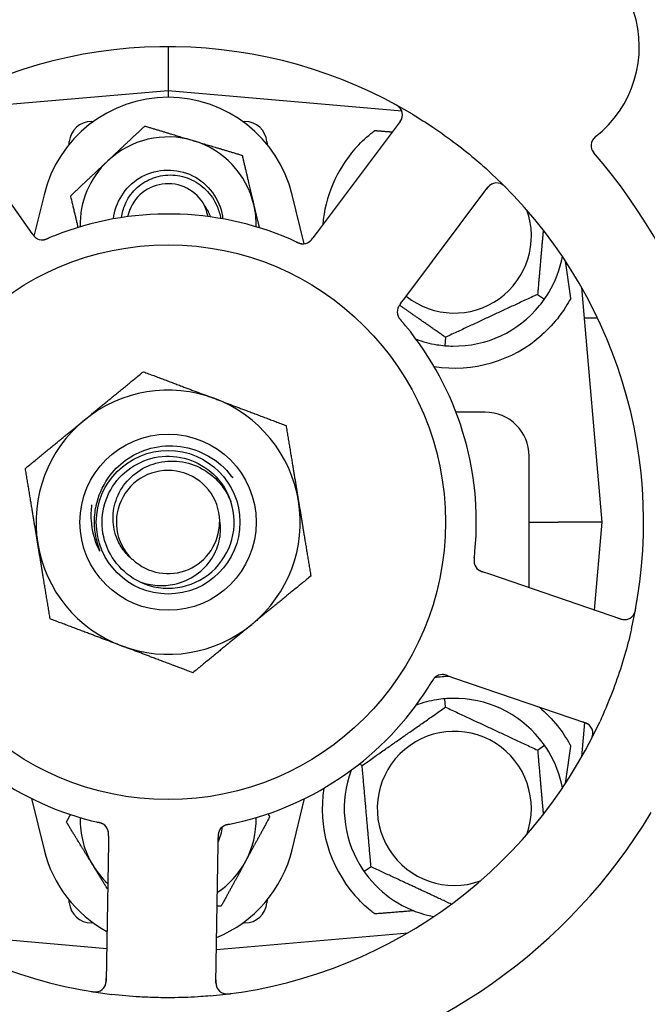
# Model space of a CAD drawing. Header units: inches. Extents: x 24 to 1128, y -69 to 748.
# Tile 9 of 256: x 110.56 to 112.35, y 204.85 to 207.64. Entities that reach past the tile are written whole.
import ezdxf

# ---------------------------------------------------------------- set-up
doc = ezdxf.new("R2010")
doc.units = ezdxf.units.IN
doc.header["$LTSCALE"] = 32
doc.header["$MEASUREMENT"] = 0
doc.layers.add('Dimension (ANSI)', color=7, linetype='Continuous', lineweight=25)
doc.layers.add('Visible (ANSI)', color=7, linetype='Continuous', lineweight=30)
doc.styles.add('Note Text (ANSI)', font='tahoma.ttf')
doc.dimstyles.new('SB Fraction-16 (ANSI)', dxfattribs={"dimscale": 32, "dimtxt": 0.125, "dimasz": 0.098425, "dimexe": 0.125, "dimexo": 0.0625, "dimgap": 0.031496, "dimtad": 0, "dimtih": 1, "dimtoh": 1, "dimdec": 4, "dimrnd": 1e-08, "dimzin": 0, "dimdsep": 46, "dimlunit": 5, "dimtxsty": 'Note Text (ANSI)', "dimcen": 0.09, "dimdle": 0.393701, "dimclrd": 256, "dimclre": 256, "dimclrt": 256, "dimadec": 0, "dimazin": 3, "dimtfac": 0.96, "dimtofl": 0, "dimtmove": 0, "dimatfit": 3, "dimfxl": 1, "dimfrac": 2, "dimtolj": 1, "dimtzin": 12, "dimlwd": -1, "dimlwe": -1, "dimarcsym": 0})

# ---------------------------------------------------------------- blocks, each defined once
blk = doc.blocks.new('*D15')
at = {"layer": 'Defpoints', "color": 0, "transparency": 16777216}
for p in [(152.2904, 475.4837), (60.9568, 155.772), (120.1654, 155.772)]:
    blk.add_point(p, dxfattribs=at)
at = {"layer": 'Dimension (ANSI)', "transparency": 16777216}
for p, q in [((150.2904, 475.4837), (56.9568, 475.4837)), ((60.9568, 472.3341), (60.9568, 338.1609)), ((60.9568, 158.9216), (60.9568, 331.0948)), ((118.1654, 155.772), (56.9568, 155.772))]:
    blk.add_line(p, q, dxfattribs=at)
for points in [[(60.4319, 472.3341), (61.4817, 472.3341), (60.9568, 475.4837)], [(60.4319, 158.9216), (61.4817, 158.9216), (60.9568, 155.772)]]:
    blk.add_solid(points, dxfattribs=at)
at = {"layer": 'Dimension (ANSI)', "transparency": 16777216, "insert": (48.754, 337.153), "char_height": 4, "attachment_point": 1, "style": 'Note Text (ANSI)'}
blk.add_mtext('\\A1;319 11/16', dxfattribs=at)

msp = doc.modelspace()

# ---------------------------------------------------------------- linework, layer by layer
at = {"layer": 'Visible (ANSI)'}
for p, q in [((110.98611, 207.56558), (110.98611, 207.44058)), ((110.98611, 207.44058), (110.35722, 207.38556)), ((110.98611, 207.44058), (110.98611, 207.42183)), ((111.64931, 207.38255), (110.98611, 207.44058)), ((110.58853, 207.05145), (110.36241, 207.3729)), ((110.7679, 207.35308), (110.7737, 207.35308)), ((111.19852, 207.35308), (111.20432, 207.35308)), ((111.64487, 207.3533), (111.40904, 207.03892)), ((110.70495, 207.28814), (110.70564, 207.29602)), ((111.26658, 207.29602), (111.26727, 207.28814)), ((111.65822, 206.85199), (111.89405, 207.16638)), ((110.63394, 207.14525), (110.60535, 207.02806)), ((111.37223, 207.00609), (111.33828, 207.14525)), ((110.59997, 207.0352), (110.58853, 207.05145)), ((111.40904, 207.03892), (111.3971, 207.023)), ((112.21861, 206.21558), (112.16033, 206.88168)), ((111.64629, 206.8361), (111.65822, 206.85199)), ((112.03508, 206.8625), (112.05459, 206.84883)), ((112.16781, 206.79617), (112.20488, 206.79617)), ((111.77345, 206.7405), (111.77137, 206.71677)), ((111.88611, 206.52808), (111.8034, 206.52808)), ((112.01111, 206.02973), (112.01111, 206.40308)), ((112.01111, 206.21558), (112.0937, 206.21558)), ((112.21861, 206.21558), (112.0937, 206.21558)), ((112.1968, 205.96625), (112.21861, 206.21558)), ((111.89984, 206.06778), (111.88102, 206.07421)), ((112.27172, 205.94063), (111.89984, 206.06778)), ((111.78027, 205.77945), (111.79907, 205.77303)), ((111.79907, 205.77303), (112.17095, 205.64588)), ((111.77345, 205.69065), (111.77137, 205.71439)), ((112.16033, 205.54947), (112.16882, 205.64653)), ((112.03508, 205.56865), (112.05459, 205.58232)), ((111.53698, 205.52508), (111.52855, 205.52901)), ((110.59851, 205.43111), (110.63394, 205.2859)), ((111.33828, 205.2859), (111.37371, 205.43111)), ((110.81674, 205.32552), (110.81644, 205.30565)), ((111.1279, 205.30089), (111.12821, 205.32078)), ((110.81644, 205.30565), (110.81043, 204.91268)), ((111.1219, 204.90792), (111.1279, 205.30089)), ((111.56214, 205.2375), (111.54262, 205.22383)), ((110.70564, 205.13513), (110.70495, 205.14302)), ((111.26727, 205.14302), (111.26658, 205.13513)), ((110.7737, 205.07808), (110.7679, 205.07808)), ((111.20432, 205.07808), (111.19852, 205.07808)), ((110.30465, 205.0502), (110.81186, 205.00582)), ((111.12334, 205.00258), (111.66757, 205.0502))]:
    msp.add_line(p, q, dxfattribs=at)
for radius in [0.7875, 0.25014, 0.20385]:
    msp.add_circle((110.98611, 206.21558), radius, dxfattribs=at)
for centre, radius, start, end in [((111.99874, 207.56548), 0.325, 308.006, 158.24329), ((110.98611, 206.21558), 1.35, 59.06409, 119.1852), ((110.98611, 207.05933), 0.3625, 13.71173, 166.28827), ((111.61987, 207.37206), 0.03125, 323.12465, 61.27672), ((110.7679, 207.29058), 0.0625, 90, 175), ((111.20432, 207.29058), 0.0625, 5, 90), ((110.98611, 207.05933), 0.25, 73.27138, 133.27138), ((110.98611, 207.05933), 0.25, 13.27138, 73.27138), ((112.2181, 207.28477), 0.03125, 128.006, 220.95354), ((111.79861, 207.02808), 0.375, 138.77041, 175.08898), ((110.98611, 207.05933), 0.25, 133.27138, 181.19375), ((110.98611, 206.21558), 1.6, 353.25836, 40.99093), ((110.98611, 206.21558), 1.35, 347.06409, 47.1852), ((110.98611, 207.05933), 0.11727, 27.74755, 168.35099), ((111.91905, 207.14763), 0.03125, 44.97257, 143.12465), ((110.98611, 207.05933), 0.25, 358.80625, 13.27138), ((111.79861, 207.02808), 0.21875, 231.38477, 19.65889), ((110.98611, 206.21558), 0.875, 66.63234, 111.61695), ((110.62886, 207.04844), 0.03125, 233.11888, 274.57804), ((111.36864, 207.03714), 0.03125, 263.91027, 305.9096), ((111.79861, 207.02808), 0.3125, 329.15807, 349.28378), ((111.66781, 206.81271), 0.03125, 161.11888, 202.57804), ((111.79861, 207.02808), 0.3125, 269.15807, 320.84193), ((110.98611, 206.21558), 0.875, 354.63234, 39.61695), ((111.79861, 207.02808), 0.3125, 249.72028, 260.84193), ((111.79861, 207.02808), 0.375, 261.21293, 311.51889), ((110.98611, 206.21558), 0.375, 69.34128, 129.34128), ((110.98611, 206.21558), 0.375, 9.34128, 69.34128), ((111.88611, 206.40308), 0.125, 0, 90), ((110.98611, 206.21558), 0.375, 129.34128, 189.34128), ((110.98611, 206.21558), 0.14696, 1.25861, 225.29572), ((110.98611, 206.21558), 0.1875, 244.71096, 18.15663), ((110.98611, 206.21558), 0.375, 309.34128, 9.34128), ((110.98611, 206.21558), 0.14583, 226.55117, 0.00317), ((110.98611, 206.21558), 0.375, 189.34128, 249.34128), ((111.88567, 206.10565), 0.03125, 191.91027, 233.9096), ((112.28183, 205.9702), 0.03125, 251.12465, 349.27672), ((110.98611, 206.21558), 0.375, 249.34128, 309.34128), ((110.98611, 206.21558), 0.875, 210.63234, 255.61695), ((111.79861, 205.40308), 0.375, 92.07658, 98.57442), ((111.76467, 205.75176), 0.03125, 89.11888, 130.57804), ((110.98611, 206.21558), 0.875, 282.63234, 327.61695), ((111.79861, 205.40308), 0.3125, 99.15807, 110.27972), ((111.79861, 205.40308), 0.3125, 39.15807, 90.84193), ((110.98611, 206.21558), 1.35, 203.06409, 263.1852), ((111.79861, 205.40308), 0.375, 48.48111, 50.17271), ((110.98611, 206.21558), 1.35, 275.06409, 335.1852), ((112.16084, 205.61631), 0.03125, 332.97257, 71.12465), ((111.79861, 205.40308), 0.21875, 340.34111, 289.65889), ((111.79861, 205.40308), 0.3125, 10.71622, 30.84193), ((111.79861, 205.40308), 0.3125, 159.72028, 210.84193), ((111.79861, 205.40308), 0.375, 171.21293, 221.22959), ((110.98611, 206.21558), 1.6, 209.25836, 256.99093), ((110.98611, 205.37183), 0.25, 178.80625, 211.47415), ((110.98611, 205.37183), 0.25, 331.47415, 1.19375), ((110.98611, 206.21558), 1.6, 281.25836, 328.99093), ((110.78558, 205.33179), 0.03125, 17.11888, 58.57804), ((110.98611, 205.37183), 0.15607, 335.38093, 352.36076), ((111.15954, 205.32608), 0.03125, 119.91027, 161.9096), ((110.98611, 205.37183), 0.3625, 193.71173, 241.40056), ((110.98611, 205.37183), 0.3625, 292.33426, 346.28827), ((110.98611, 205.37183), 0.25, 211.47415, 226.70461), ((110.98611, 205.37183), 0.25, 303.97531, 331.47415), ((111.79861, 205.40308), 0.3125, 219.15807, 259.28378), ((110.7679, 205.14058), 0.0625, 185, 270), ((111.20432, 205.14058), 0.0625, 270, 355), ((110.77919, 204.91316), 0.03125, 260.97257, 359.12465), ((111.15314, 204.90745), 0.03125, 179.12465, 277.27672)]:
    msp.add_arc(centre, radius, start, end, dxfattribs=at)
for centre, major_axis, start_param, end_param in [((112.18106, 205.21054), (-0.20896, 2.38839), 5.4649258, 5.5279515), ((112.18106, 207.22061), (-0.20896, -2.38839), 0.7552338, 0.8182595)]:
    msp.add_ellipse(centre, major_axis=major_axis, ratio=0.0521373, start_param=start_param, end_param=end_param, dxfattribs=at)
for points, knots in [([(111.64531, 207.3902), (111.64514, 207.39043), (111.64493, 207.39072), (111.64417, 207.39166), (111.64356, 207.39236), (111.64209, 207.39385), (111.64116, 207.39471), (111.63945, 207.39609), (111.63889, 207.39652), (111.63747, 207.39756), (111.63657, 207.39819), (111.63461, 207.39946), (111.63353, 207.40012), (111.63183, 207.40111), (111.63119, 207.40147), (111.62992, 207.40217), (111.6293, 207.40251), (111.62866, 207.40285)], [0.051298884, 0.051298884, 0.051298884, 0.051298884, 0.057269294, 0.057269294, 0.069785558, 0.069785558, 0.083632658, 0.083632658, 0.089458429, 0.089458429, 0.097820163, 0.097820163, 0.107290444, 0.107290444, 0.113094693, 0.113094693, 0.118968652, 0.118968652, 0.118968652, 0.118968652]), ([(111.64001, 207.34682), (111.64057, 207.34757), (111.64114, 207.34833), (111.64333, 207.3513), (111.64487, 207.35354), (111.64722, 207.35745), (111.6481, 207.35918), (111.64936, 207.36212), (111.64984, 207.36348), (111.65043, 207.36568), (111.65061, 207.36652), (111.65077, 207.36741), (111.6508, 207.36759), (111.65083, 207.36776)], [0, 0, 0, 0, 0.007248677, 0.007248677, 0.028564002, 0.028564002, 0.047482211, 0.047482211, 0.06536174, 0.06536174, 0.076705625, 0.076705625, 0.079955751, 0.079955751, 0.079955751, 0.079955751]), ([(111.68012, 207.37353), (111.69978, 207.36174), (111.71902, 207.34953), (111.76023, 207.32191), (111.7823, 207.30614), (111.8243, 207.27416), (111.84405, 207.25821), (111.87694, 207.23009), (111.89038, 207.21813), (111.90361, 207.20587)], [-0.73117437, -0.73117437, -0.73117437, -0.73117437, -0.55243049, -0.55243049, -0.34047291, -0.34047291, -0.14064238, -0.14064238, 0, 0, 0, 0]), ([(111.51658, 207.27523), (111.53015, 207.29071), (111.54563, 207.30567), (111.5654, 207.32178), (111.56917, 207.32473), (111.57294, 207.32757)], [0.52788927, 0.52788927, 0.52788927, 0.52788927, 0.6827691, 0.6827691, 0.71884724, 0.71884724, 0.71884724, 0.71884724]), ([(110.83084, 207.07668), (110.83621, 207.12343), (110.86374, 207.1673), (110.90378, 207.19213), (110.94603, 207.21832), (111.00108, 207.22261), (111.04688, 207.20328), (111.09266, 207.18395), (111.12798, 207.14152), (111.13869, 207.09299), (111.13988, 207.08761), (111.14076, 207.08217), (111.14134, 207.0767)], [6.3945263, 6.3945263, 6.3945263, 6.3945263, 7.2990044, 7.2990044, 7.2990044, 8.2534333, 8.2534333, 8.2534333, 9.2076053, 9.2076053, 9.2076053, 9.3134369, 9.3134369, 9.3134369, 9.3134369]), ([(110.85414, 207.08057), (110.85563, 207.09331), (110.85895, 207.1058), (110.87095, 207.13399), (110.88106, 207.14881), (110.90658, 207.17397), (110.92181, 207.184), (110.95552, 207.1978), (110.97371, 207.20134), (111.01073, 207.2013), (111.02919, 207.19761), (111.06396, 207.18329), (111.07989, 207.17269), (111.10702, 207.14582), (111.1179, 207.12972), (111.13006, 207.10099), (111.13336, 207.0895), (111.13528, 207.07777)], [-1.2470977, -1.2470977, -1.2470977, -1.2470977, -1.1486049, -1.1486049, -1.0127327, -1.0127327, -0.8746582, -0.8746582, -0.7343822, -0.7343822, -0.5919052, -0.5919052, -0.4472279, -0.4472279, -0.3003508, -0.3003508, -0.2092229, -0.2092229, -0.2092229, -0.2092229]), ([(111.90618, 207.1761), (111.90591, 207.17598), (111.90558, 207.17581), (111.90399, 207.17498), (111.9025, 207.17406), (111.89998, 207.17214), (111.89883, 207.17115), (111.89606, 207.16844), (111.89443, 207.16661), (111.89219, 207.16384), (111.89155, 207.16301), (111.89033, 207.16142), (111.88975, 207.16065), (111.88918, 207.15988)], [0.058736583, 0.058736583, 0.058736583, 0.058736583, 0.064782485, 0.064782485, 0.086145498, 0.086145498, 0.103238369, 0.103238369, 0.123434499, 0.123434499, 0.131598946, 0.131598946, 0.138939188, 0.138939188, 0.138939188, 0.138939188]), ([(111.94614, 207.1647), (111.9457, 207.16515), (111.94526, 207.16559), (111.94408, 207.16677), (111.94331, 207.16752), (111.94185, 207.16889), (111.94116, 207.16951), (111.93937, 207.17106), (111.93823, 207.17198), (111.93617, 207.17349), (111.93523, 207.17413), (111.93359, 207.17514), (111.93287, 207.17554), (111.93139, 207.1763), (111.93066, 207.17662), (111.92983, 207.17696), (111.92965, 207.17702), (111.92949, 207.17708)], [0, 0, 0, 0, 0.005149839, 0.005149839, 0.013554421, 0.013554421, 0.020527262, 0.020527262, 0.031641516, 0.031641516, 0.041623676, 0.041623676, 0.051235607, 0.051235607, 0.06373445, 0.06373445, 0.067355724, 0.067355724, 0.067355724, 0.067355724]), ([(111.09899, 207.08326), (111.09831, 207.08702), (111.09746, 207.09077), (111.09437, 207.10227), (111.09195, 207.10876), (111.08989, 207.11393)], [0.060737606, 0.060737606, 0.060737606, 0.060737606, 0.090010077, 0.090010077, 0.150835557, 0.150835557, 0.150835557, 0.150835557]), ([(110.59997, 207.0352), (110.60027, 207.03477), (110.60058, 207.03433), (110.60117, 207.03349), (110.60147, 207.03308), (110.60213, 207.03215), (110.60249, 207.03165), (110.60382, 207.02985), (110.60471, 207.02873), (110.60616, 207.02704), (110.60683, 207.02632), (110.6081, 207.0251), (110.60868, 207.02459), (110.60966, 207.02378), (110.61011, 207.02344), (110.61037, 207.02324), (110.61041, 207.02322), (110.61041, 207.02322), (110.61041, 207.02322), (110.61041, 207.02322)], [0, 0, 0, 0, 0.004355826, 0.004355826, 0.008687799, 0.008687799, 0.014307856, 0.014307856, 0.029588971, 0.029588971, 0.043844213, 0.043844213, 0.054171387, 0.054171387, 0.06195455, 0.06195455, 0.063871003, 0.063871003, 0.063878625, 0.063878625, 0.063878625, 0.063878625]), ([(110.59999, 207.03517), (110.60016, 207.03492), (110.60033, 207.03468), (110.60128, 207.03334), (110.60208, 207.03222), (110.6038, 207.02992), (110.60475, 207.02874), (110.60653, 207.02671), (110.60739, 207.02583), (110.60905, 207.02429), (110.6099, 207.0236), (110.61064, 207.02306), (110.61075, 207.02298), (110.61084, 207.02291)], [0, 0, 0, 0, 0.002309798, 0.002309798, 0.012623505, 0.012623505, 0.02433842, 0.02433842, 0.035397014, 0.035397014, 0.047442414, 0.047442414, 0.049661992, 0.049661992, 0.049661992, 0.049661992]), ([(110.6306, 207.01724), (110.63083, 207.01725), (110.63113, 207.01728), (110.63201, 207.01737), (110.63264, 207.01745), (110.63397, 207.01768), (110.63466, 207.01782), (110.63603, 207.01816), (110.6367, 207.01834), (110.6383, 207.01882), (110.63929, 207.01915), (110.64072, 207.01966), (110.64115, 207.01982), (110.6427, 207.02041), (110.64385, 207.02088), (110.64535, 207.0215), (110.64572, 207.02165), (110.64625, 207.02188), (110.64641, 207.02195), (110.64657, 207.02201)], [0.044252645, 0.044252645, 0.044252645, 0.044252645, 0.05067159, 0.05067159, 0.061250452, 0.061250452, 0.07105005, 0.07105005, 0.078610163, 0.078610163, 0.087196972, 0.087196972, 0.090753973, 0.090753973, 0.100050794, 0.100050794, 0.103147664, 0.103147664, 0.104517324, 0.104517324, 0.104517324, 0.104517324]), ([(110.63098, 207.01726), (110.63098, 207.01726), (110.63101, 207.01726), (110.63114, 207.01727), (110.63128, 207.01728), (110.63173, 207.01732), (110.63209, 207.01736), (110.63331, 207.01753), (110.63423, 207.01769), (110.63618, 207.01815), (110.63719, 207.01844), (110.63952, 207.01919), (110.64088, 207.01969), (110.64351, 207.02073), (110.64479, 207.02126), (110.64622, 207.02186), (110.6464, 207.02194), (110.64657, 207.02201)], [0.030853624, 0.030853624, 0.030853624, 0.030853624, 0.032941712, 0.032941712, 0.036385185, 0.036385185, 0.042347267, 0.042347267, 0.055267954, 0.055267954, 0.065838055, 0.065838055, 0.077516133, 0.077516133, 0.087897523, 0.087897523, 0.089364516, 0.089364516, 0.089364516, 0.089364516]), ([(111.35007, 207.01129), (111.34963, 207.01149), (111.34917, 207.0117), (111.34867, 207.01193), (111.34421, 207.01396), (111.3381, 207.01667), (111.33316, 207.01881)], [0.48080563, 0.48080563, 0.48080563, 0.48080563, 0.5329828, 0.5329828, 0.5329828, 1, 1, 1, 1]), ([(111.38591, 207.0111), (111.38599, 207.01115), (111.38607, 207.01121), (111.38632, 207.01138), (111.3865, 207.01151), (111.38731, 207.01211), (111.38805, 207.01269), (111.38974, 207.0142), (111.39075, 207.0152), (111.39271, 207.01738), (111.39367, 207.01854), (111.39502, 207.02026), (111.39544, 207.0208), (111.39606, 207.02162), (111.39626, 207.02189), (111.39667, 207.02243), (111.39687, 207.0227), (111.39707, 207.02297)], [0.038929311, 0.038929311, 0.038929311, 0.038929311, 0.040726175, 0.040726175, 0.043941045, 0.043941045, 0.054249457, 0.054249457, 0.066768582, 0.066768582, 0.078206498, 0.078206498, 0.083402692, 0.083402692, 0.086046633, 0.086046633, 0.088630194, 0.088630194, 0.088630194, 0.088630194]), ([(111.38658, 207.01155), (111.38658, 207.01155), (111.38659, 207.01156), (111.38665, 207.0116), (111.38683, 207.01173), (111.38738, 207.01214), (111.38781, 207.01247), (111.38876, 207.01324), (111.38925, 207.01369), (111.38987, 207.01428), (111.39003, 207.01443), (111.39116, 207.01555), (111.39238, 207.01691), (111.39422, 207.01921), (111.39476, 207.01991), (111.39559, 207.021), (111.39588, 207.02138), (111.39647, 207.02216), (111.39677, 207.02257), (111.39707, 207.02297)], [0.028019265, 0.028019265, 0.028019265, 0.028019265, 0.028672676, 0.028672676, 0.033062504, 0.033062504, 0.040781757, 0.040781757, 0.051074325, 0.051074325, 0.054504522, 0.054504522, 0.07506277, 0.07506277, 0.083066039, 0.083066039, 0.087153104, 0.087153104, 0.091266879, 0.091266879, 0.091266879, 0.091266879]), ([(111.3501, 207.01127), (111.35037, 207.01115), (111.35065, 207.01103), (111.35138, 207.01069), (111.35185, 207.01048), (111.3533, 207.00983), (111.3543, 207.0094), (111.3564, 207.00853), (111.35752, 207.0081), (111.35975, 207.00732), (111.36083, 207.007), (111.36297, 207.00644), (111.36396, 207.00626), (111.36518, 207.00608), (111.36552, 207.00605), (111.36578, 207.00602)], [0.001596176, 0.001596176, 0.001596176, 0.001596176, 0.003937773, 0.003937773, 0.007842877, 0.007842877, 0.016055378, 0.016055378, 0.025513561, 0.025513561, 0.037191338, 0.037191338, 0.0541939, 0.0541939, 0.061558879, 0.061558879, 0.061558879, 0.061558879]), ([(111.3501, 207.01127), (111.3506, 207.01105), (111.35109, 207.01082), (111.35209, 207.01037), (111.35258, 207.01014), (111.35424, 207.0094), (111.35541, 207.0089), (111.35734, 207.00814), (111.35814, 207.00784), (111.35998, 207.00721), (111.36095, 207.00692), (111.3627, 207.00649), (111.36349, 207.00633), (111.36476, 207.00613), (111.36529, 207.00607), (111.36561, 207.00603), (111.36565, 207.00603), (111.36567, 207.00603), (111.36567, 207.00603), (111.36567, 207.00603)], [0, 0, 0, 0, 0.004180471, 0.004180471, 0.008305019, 0.008305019, 0.018114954, 0.018114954, 0.025612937, 0.025612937, 0.036850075, 0.036850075, 0.047489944, 0.047489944, 0.05608938, 0.05608938, 0.05828692, 0.05828692, 0.058652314, 0.058652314, 0.058652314, 0.058652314]), ([(112.12914, 206.85094), (112.12053, 206.83488), (112.1096, 206.81745), (112.08214, 206.78148), (112.06502, 206.76309), (112.04718, 206.7473)], [1.44549616, 1.44549616, 1.44549616, 1.44549616, 1.60647008, 1.60647008, 1.78790376, 1.78790376, 1.78790376, 1.78790376]), ([(111.64627, 206.83606), (111.64609, 206.83582), (111.64591, 206.83559), (111.64493, 206.83428), (111.64411, 206.83317), (111.64246, 206.83082), (111.64162, 206.82955), (111.64025, 206.82723), (111.63968, 206.82614), (111.63872, 206.82408), (111.63834, 206.82306), (111.63804, 206.82219), (111.638, 206.82207), (111.63796, 206.82196)], [0, 0, 0, 0, 0.002309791, 0.002309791, 0.012623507, 0.012623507, 0.024338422, 0.024338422, 0.035397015, 0.035397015, 0.047442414, 0.047442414, 0.049661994, 0.049661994, 0.049661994, 0.049661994]), ([(111.64629, 206.8361), (111.64598, 206.83568), (111.64566, 206.83525), (111.64504, 206.83442), (111.64474, 206.83402), (111.64406, 206.8331), (111.64369, 206.83259), (111.6424, 206.83078), (111.64161, 206.82959), (111.64044, 206.82768), (111.63997, 206.82682), (111.6392, 206.82524), (111.63889, 206.82454), (111.63843, 206.82335), (111.63824, 206.82282), (111.63814, 206.8225), (111.63812, 206.82246), (111.63812, 206.82246), (111.63812, 206.82246), (111.63812, 206.82246)], [0, 0, 0, 0, 0.004355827, 0.004355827, 0.008687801, 0.008687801, 0.014307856, 0.014307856, 0.029588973, 0.029588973, 0.043844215, 0.043844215, 0.054171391, 0.054171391, 0.061954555, 0.061954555, 0.063871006, 0.063871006, 0.063878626, 0.063878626, 0.063878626, 0.063878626]), ([(111.63868, 206.80141), (111.63876, 206.8012), (111.63888, 206.80092), (111.63924, 206.80011), (111.63951, 206.79954), (111.64014, 206.79835), (111.64048, 206.79773), (111.64123, 206.79653), (111.64161, 206.79595), (111.64256, 206.79457), (111.64317, 206.79374), (111.64411, 206.79254), (111.64439, 206.79218), (111.64543, 206.79089), (111.64623, 206.78993), (111.64729, 206.7887), (111.64755, 206.7884), (111.64792, 206.78796), (111.64804, 206.78783), (111.64815, 206.7877)], [0.044252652, 0.044252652, 0.044252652, 0.044252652, 0.050671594, 0.050671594, 0.061250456, 0.061250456, 0.071050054, 0.071050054, 0.078610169, 0.078610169, 0.087196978, 0.087196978, 0.090753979, 0.090753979, 0.100050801, 0.100050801, 0.10314767, 0.10314767, 0.10451733, 0.10451733, 0.10451733, 0.10451733]), ([(111.63881, 206.80106), (111.63881, 206.80106), (111.63882, 206.80103), (111.63888, 206.80091), (111.63893, 206.80078), (111.63911, 206.80036), (111.63926, 206.80003), (111.63979, 206.79892), (111.64023, 206.7981), (111.64127, 206.79639), (111.64185, 206.79551), (111.64329, 206.79353), (111.64418, 206.79239), (111.64598, 206.79021), (111.64689, 206.78916), (111.6479, 206.78799), (111.64803, 206.78784), (111.64815, 206.7877)], [0.030853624, 0.030853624, 0.030853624, 0.030853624, 0.032941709, 0.032941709, 0.03638518, 0.03638518, 0.042347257, 0.042347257, 0.055267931, 0.055267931, 0.065838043, 0.065838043, 0.077516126, 0.077516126, 0.087897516, 0.087897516, 0.089364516, 0.089364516, 0.089364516, 0.089364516]), ([(110.8217, 206.34882), (110.83598, 206.36747), (110.85328, 206.38362), (110.8926, 206.40973), (110.9144, 206.41947), (110.96463, 206.43258), (110.99305, 206.43428), (111.04925, 206.42669), (111.07647, 206.41736), (111.12608, 206.38871), (111.14795, 206.36955), (111.16698, 206.3449), (111.16838, 206.34302), (111.16975, 206.34112)], [-3.5801326, -3.5801326, -3.5801326, -3.5801326, -3.4004535, -3.4004535, -3.2191752, -3.2191752, -3.0035583, -3.0035583, -2.7857358, -2.7857358, -2.5657084, -2.5657084, -2.5477946, -2.5477946, -2.5477946, -2.5477946]), ([(110.90601, 206.04605), (110.85472, 206.07028), (110.81569, 206.11899), (110.8032, 206.17432), (110.79072, 206.22965), (110.80507, 206.29039), (110.84098, 206.33429), (110.87682, 206.3781), (110.93336, 206.4042), (110.98995, 206.40304), (111.04664, 206.40188), (111.10216, 206.37339), (111.13616, 206.32801), (111.14838, 206.31169), (111.15773, 206.29333), (111.164, 206.27395)], [5.153766, 5.153766, 5.153766, 5.153766, 6.061332, 6.061332, 6.061332, 6.968806, 6.968806, 6.968806, 7.8744508, 7.8744508, 7.8744508, 8.7817425, 8.7817425, 8.7817425, 9.107885, 9.107885, 9.107885, 9.107885]), ([(110.88273, 206.11113), (110.87355, 206.11893), (110.86536, 206.12783), (110.85052, 206.14851), (110.84421, 206.16039), (110.8325, 206.19183), (110.82929, 206.21192), (110.83068, 206.25277), (110.83548, 206.27313), (110.85277, 206.31142), (110.86529, 206.32889), (110.89667, 206.3585), (110.91538, 206.3702), (110.95672, 206.38606), (110.97904, 206.38986), (111.02444, 206.38878), (111.04709, 206.38368), (111.08971, 206.36495), (111.10918, 206.3513), (111.14226, 206.31696), (111.1554, 206.29645), (111.16427, 206.274)], [-1.5503297, -1.5503297, -1.5503297, -1.5503297, -1.4577971, -1.4577971, -1.3550285, -1.3550285, -1.200467, -1.200467, -1.0416694, -1.0416694, -0.8786368, -0.8786368, -0.7113708, -0.7113708, -0.5398726, -0.5398726, -0.3641439, -0.3641439, -0.1841858, -0.1841858, 0, 0, 0, 0]), ([(110.77994, 206.18243), (110.77773, 206.1962), (110.77681, 206.21008), (110.77773, 206.24038), (110.78008, 206.25662), (110.79155, 206.30015), (110.80428, 206.32608), (110.8217, 206.34882)], [-0.44935864, -0.44935864, -0.44935864, -0.44935864, -0.34320731, -0.34320731, -0.21838639, -0.21838639, 0, 0, 0, 0]), ([(110.76909, 206.26448), (110.76707, 206.24997), (110.76648, 206.23526), (110.7691, 206.19259), (110.7762, 206.16521), (110.78843, 206.14002)], [-0.32666896, -0.32666896, -0.32666896, -0.32666896, -0.21422591, -0.21422591, 0, 0, 0, 0]), ([(110.90601, 206.04605), (110.92174, 206.04056), (110.93812, 206.03721), (110.97151, 206.03507), (110.98834, 206.03633), (111.02668, 206.04483), (111.04749, 206.05386), (111.08351, 206.07901), (111.09859, 206.09457), (111.1212, 206.12987), (111.12883, 206.14907), (111.1354, 206.18561), (111.13563, 206.20239), (111.13303, 206.2188)], [-0.89666376, -0.89666376, -0.89666376, -0.89666376, -0.7697294, -0.7697294, -0.64162523, -0.64162523, -0.47009117, -0.47009117, -0.30597672, -0.30597672, -0.14928046, -0.14928046, -0.02134877, -0.02134877, -0.02134877, -0.02134877]), ([(110.78843, 206.14002), (110.78916, 206.13851), (110.79002, 206.13685), (110.79117, 206.13484), (110.79172, 206.13392), (110.79224, 206.13326), (110.79235, 206.13313), (110.79249, 206.13301), (110.79253, 206.13298), (110.79259, 206.13295), (110.79261, 206.13295), (110.79265, 206.13294), (110.79266, 206.13295), (110.79269, 206.13296), (110.7927, 206.13297), (110.79272, 206.133), (110.79273, 206.13303), (110.79275, 206.13311), (110.79275, 206.13317), (110.79275, 206.1334), (110.79271, 206.13366), (110.79242, 206.13492), (110.79194, 206.13645), (110.78894, 206.14565), (110.78334, 206.16132), (110.77994, 206.18243)], [-0.32002064, -0.32002064, -0.32002064, -0.32002064, -0.25037654, -0.25037654, -0.22022079, -0.22022079, -0.21319305, -0.21319305, -0.21059304, -0.21059304, -0.20923641, -0.20923641, -0.20821255, -0.20821255, -0.20712521, -0.20712521, -0.2055378, -0.2055378, -0.20262718, -0.20262718, -0.19315319, -0.19315319, -0.1629071, -0.1629071, 0, 0, 0, 0]), ([(111.85535, 206.11532), (111.8554, 206.1158), (111.85546, 206.1163), (111.85552, 206.11685), (111.85607, 206.12172), (111.85677, 206.12837), (111.85727, 206.13372)], [0.48080563, 0.48080563, 0.48080563, 0.48080563, 0.5329828, 0.5329828, 0.5329828, 1, 1, 1, 1]), ([(111.85534, 206.11528), (111.85528, 206.11474), (111.85522, 206.1142), (111.85509, 206.11311), (111.85503, 206.11258), (111.85484, 206.11077), (111.85473, 206.1095), (111.8546, 206.10743), (111.85456, 206.10658), (111.85453, 206.10464), (111.85456, 206.10362), (111.85468, 206.10183), (111.85478, 206.10102), (111.85498, 206.09975), (111.85508, 206.09922), (111.85515, 206.09891), (111.85516, 206.09887), (111.85516, 206.09886), (111.85516, 206.09886), (111.85516, 206.09886)], [0, 0, 0, 0, 0.004180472, 0.004180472, 0.008305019, 0.008305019, 0.018114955, 0.018114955, 0.025612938, 0.025612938, 0.036850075, 0.036850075, 0.047489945, 0.047489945, 0.056089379, 0.056089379, 0.05828692, 0.05828692, 0.058652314, 0.058652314, 0.058652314, 0.058652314]), ([(111.85534, 206.11528), (111.85531, 206.11499), (111.85527, 206.11469), (111.85518, 206.11388), (111.85513, 206.11338), (111.85496, 206.1118), (111.85485, 206.11071), (111.85468, 206.10844), (111.85462, 206.10724), (111.85456, 206.10488), (111.85459, 206.10376), (111.85472, 206.10155), (111.85486, 206.10056), (111.85507, 206.09933), (111.85513, 206.099), (111.85519, 206.09875)], [0.001596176, 0.001596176, 0.001596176, 0.001596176, 0.00393777, 0.00393777, 0.007842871, 0.007842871, 0.016055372, 0.016055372, 0.025513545, 0.025513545, 0.037191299, 0.037191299, 0.054193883, 0.054193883, 0.061558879, 0.061558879, 0.061558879, 0.061558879]), ([(111.86624, 206.08117), (111.86631, 206.08111), (111.86639, 206.08105), (111.86664, 206.08087), (111.86682, 206.08074), (111.86763, 206.08015), (111.86841, 206.07963), (111.87037, 206.07849), (111.87164, 206.07783), (111.87431, 206.07664), (111.87572, 206.07609), (111.87777, 206.07534), (111.87841, 206.07511), (111.87938, 206.07477), (111.87971, 206.07466), (111.88035, 206.07444), (111.88066, 206.07433), (111.88097, 206.07423)], [0.038929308, 0.038929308, 0.038929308, 0.038929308, 0.040726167, 0.040726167, 0.043941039, 0.043941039, 0.054249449, 0.054249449, 0.066768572, 0.066768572, 0.07820649, 0.07820649, 0.083402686, 0.083402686, 0.086046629, 0.086046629, 0.08863019, 0.08863019, 0.08863019, 0.08863019]), ([(111.86688, 206.08067), (111.86688, 206.08067), (111.86689, 206.08067), (111.86694, 206.08063), (111.86712, 206.08049), (111.86768, 206.08009), (111.86813, 206.07979), (111.86916, 206.07913), (111.86974, 206.07879), (111.87049, 206.07839), (111.87068, 206.07828), (111.87209, 206.07756), (111.87377, 206.07682), (111.87653, 206.07578), (111.87735, 206.07548), (111.87865, 206.07502), (111.8791, 206.07487), (111.88002, 206.07455), (111.8805, 206.07439), (111.88097, 206.07423)], [0.028019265, 0.028019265, 0.028019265, 0.028019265, 0.028672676, 0.028672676, 0.033062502, 0.033062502, 0.040781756, 0.040781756, 0.051074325, 0.051074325, 0.054504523, 0.054504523, 0.075062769, 0.075062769, 0.083066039, 0.083066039, 0.087153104, 0.087153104, 0.091266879, 0.091266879, 0.091266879, 0.091266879]), ([(112.30695, 205.95161), (112.30712, 205.95185), (112.30732, 205.95214), (112.30798, 205.95315), (112.30846, 205.95395), (112.30943, 205.95581), (112.30995, 205.95696), (112.31074, 205.95902), (112.31097, 205.95967), (112.31153, 205.96135), (112.31184, 205.9624), (112.31245, 205.96466), (112.31274, 205.96588), (112.31315, 205.9678), (112.3133, 205.96853), (112.31358, 205.96995), (112.3137, 205.97065), (112.31384, 205.97136)], [0.051298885, 0.051298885, 0.051298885, 0.051298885, 0.057269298, 0.057269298, 0.069785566, 0.069785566, 0.083632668, 0.083632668, 0.089458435, 0.089458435, 0.09782017, 0.09782017, 0.107290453, 0.107290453, 0.113094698, 0.113094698, 0.118968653, 0.118968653, 0.118968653, 0.118968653]), ([(112.26405, 205.94326), (112.26494, 205.94295), (112.26584, 205.94264), (112.26934, 205.94148), (112.27195, 205.9407), (112.27639, 205.93968), (112.27831, 205.93938), (112.28149, 205.93908), (112.28293, 205.93906), (112.28521, 205.93917), (112.28606, 205.93926), (112.28696, 205.93938), (112.28714, 205.93941), (112.28731, 205.93944)], [0, 0, 0, 0, 0.007248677, 0.007248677, 0.028564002, 0.028564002, 0.04748221, 0.04748221, 0.065361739, 0.065361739, 0.076705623, 0.076705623, 0.079955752, 0.079955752, 0.079955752, 0.079955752]), ([(112.30185, 205.91336), (112.29671, 205.89102), (112.29105, 205.86894), (112.2775, 205.82118), (112.26931, 205.79528), (112.25151, 205.74445), (112.24206, 205.71982), (112.2254, 205.6799), (112.21859, 205.66441), (112.21146, 205.649)], [-0.73117336, -0.73117336, -0.73117336, -0.73117336, -0.55242948, -0.55242948, -0.34016147, -0.34016147, -0.13232742, -0.13232742, 0, 0, 0, 0]), ([(111.74493, 205.77598), (111.74475, 205.77583), (111.74452, 205.77564), (111.74386, 205.77505), (111.7434, 205.77461), (111.74246, 205.77364), (111.74199, 205.77312), (111.74107, 205.77204), (111.74064, 205.77151), (111.73962, 205.77017), (111.73902, 205.76933), (111.73817, 205.76807), (111.73791, 205.76769), (111.737, 205.7663), (111.73634, 205.76525), (111.7355, 205.76387), (111.73529, 205.76352), (111.73499, 205.76303), (111.7349, 205.76288), (111.73481, 205.76273)], [0.044252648, 0.044252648, 0.044252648, 0.044252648, 0.050671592, 0.050671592, 0.061250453, 0.061250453, 0.071050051, 0.071050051, 0.078610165, 0.078610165, 0.087196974, 0.087196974, 0.090753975, 0.090753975, 0.100050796, 0.100050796, 0.103147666, 0.103147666, 0.104517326, 0.104517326, 0.104517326, 0.104517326]), ([(111.74464, 205.77574), (111.74464, 205.77574), (111.74461, 205.77572), (111.74451, 205.77563), (111.7444, 205.77554), (111.74406, 205.77525), (111.74379, 205.775), (111.7429, 205.77415), (111.74225, 205.77348), (111.74095, 205.77196), (111.7403, 205.77114), (111.73886, 205.76916), (111.73805, 205.76795), (111.73653, 205.76557), (111.73581, 205.76438), (111.73501, 205.76306), (111.73491, 205.76289), (111.73481, 205.76273)], [0.030853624, 0.030853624, 0.030853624, 0.030853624, 0.032941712, 0.032941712, 0.036385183, 0.036385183, 0.042347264, 0.042347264, 0.055267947, 0.055267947, 0.065838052, 0.065838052, 0.077516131, 0.077516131, 0.087897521, 0.087897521, 0.089364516, 0.089364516, 0.089364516, 0.089364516]), ([(111.78023, 205.77947), (111.77994, 205.77957), (111.77966, 205.77966), (111.77812, 205.78019), (111.77681, 205.78063), (111.77406, 205.78147), (111.7726, 205.78187), (111.76996, 205.78246), (111.76876, 205.78267), (111.7665, 205.78294), (111.76541, 205.783), (111.76449, 205.78301), (111.76436, 205.78301), (111.76425, 205.78301)], [0, 0, 0, 0, 0.002309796, 0.002309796, 0.012623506, 0.012623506, 0.024338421, 0.024338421, 0.035397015, 0.035397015, 0.047442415, 0.047442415, 0.049661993, 0.049661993, 0.049661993, 0.049661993]), ([(111.78027, 205.77946), (111.77977, 205.77963), (111.77926, 205.7798), (111.77829, 205.78013), (111.77781, 205.78029), (111.77673, 205.78065), (111.77613, 205.78084), (111.77401, 205.78152), (111.77263, 205.7819), (111.77045, 205.78242), (111.76949, 205.7826), (111.76775, 205.78284), (111.76699, 205.78292), (111.76571, 205.783), (111.76515, 205.78301), (111.76482, 205.78301), (111.76478, 205.78301), (111.76478, 205.78301), (111.76478, 205.78301), (111.76478, 205.78301)], [0, 0, 0, 0, 0.004355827, 0.004355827, 0.0086878, 0.0086878, 0.014307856, 0.014307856, 0.029588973, 0.029588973, 0.043844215, 0.043844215, 0.05417139, 0.05417139, 0.061954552, 0.061954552, 0.063871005, 0.063871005, 0.063878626, 0.063878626, 0.063878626, 0.063878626]), ([(112.04718, 205.68385), (112.06517, 205.66793), (112.08241, 205.64938), (112.10978, 205.61341), (112.12059, 205.59615), (112.12914, 205.58021)], [0.51027324, 0.51027324, 0.51027324, 0.51027324, 0.69323174, 0.69323174, 0.85269236, 0.85269236, 0.85269236, 0.85269236]), ([(112.18394, 205.63735), (112.18374, 205.63757), (112.18348, 205.63783), (112.1822, 205.63909), (112.18086, 205.64022), (112.17825, 205.64203), (112.17696, 205.64282), (112.17352, 205.64461), (112.17128, 205.64559), (112.16795, 205.64687), (112.16697, 205.64722), (112.16508, 205.64789), (112.16416, 205.6482), (112.16326, 205.64851)], [0.058736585, 0.058736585, 0.058736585, 0.058736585, 0.064782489, 0.064782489, 0.086145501, 0.086145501, 0.103238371, 0.103238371, 0.123434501, 0.123434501, 0.131598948, 0.131598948, 0.13893919, 0.13893919, 0.13893919, 0.13893919]), ([(112.18544, 205.59582), (112.18573, 205.59638), (112.18602, 205.59693), (112.18678, 205.59843), (112.18725, 205.59939), (112.1881, 205.6012), (112.18848, 205.60205), (112.1894, 205.60423), (112.18992, 205.6056), (112.19073, 205.60802), (112.19104, 205.60911), (112.1915, 205.61099), (112.19166, 205.6118), (112.19192, 205.61344), (112.192, 205.61423), (112.19206, 205.61513), (112.19207, 205.61532), (112.19208, 205.61548)], [0, 0, 0, 0, 0.005149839, 0.005149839, 0.013554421, 0.013554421, 0.020527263, 0.020527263, 0.031641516, 0.031641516, 0.041623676, 0.041623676, 0.051235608, 0.051235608, 0.063734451, 0.063734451, 0.067355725, 0.067355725, 0.067355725, 0.067355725]), ([(110.80252, 205.35805), (110.80232, 205.35818), (110.80206, 205.35834), (110.8013, 205.35878), (110.80074, 205.35908), (110.79953, 205.35968), (110.79889, 205.35997), (110.79758, 205.3605), (110.79694, 205.36075), (110.79535, 205.3613), (110.79437, 205.36162), (110.79291, 205.36204), (110.79247, 205.36216), (110.79086, 205.3626), (110.78965, 205.3629), (110.78808, 205.36328), (110.78769, 205.36337), (110.78713, 205.3635), (110.78696, 205.36354), (110.78679, 205.36358)], [0.044252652, 0.044252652, 0.044252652, 0.044252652, 0.050671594, 0.050671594, 0.061250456, 0.061250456, 0.071050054, 0.071050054, 0.078610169, 0.078610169, 0.087196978, 0.087196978, 0.090753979, 0.090753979, 0.100050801, 0.100050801, 0.10314767, 0.10314767, 0.10451733, 0.10451733, 0.10451733, 0.10451733]), ([(110.8022, 205.35826), (110.8022, 205.35826), (110.80217, 205.35828), (110.80206, 205.35835), (110.80194, 205.35842), (110.80155, 205.35865), (110.80124, 205.35883), (110.80015, 205.35942), (110.79931, 205.35983), (110.79746, 205.3606), (110.79648, 205.36096), (110.79416, 205.36172), (110.79276, 205.36212), (110.79002, 205.36282), (110.78867, 205.36314), (110.78716, 205.36349), (110.78697, 205.36354), (110.78679, 205.36358)], [0.030853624, 0.030853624, 0.030853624, 0.030853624, 0.032941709, 0.032941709, 0.03638518, 0.03638518, 0.042347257, 0.042347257, 0.055267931, 0.055267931, 0.065838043, 0.065838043, 0.077516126, 0.077516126, 0.087897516, 0.087897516, 0.089364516, 0.089364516, 0.089364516, 0.089364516]), ([(110.81674, 205.32556), (110.81675, 205.32586), (110.81675, 205.32615), (110.81677, 205.32779), (110.81679, 205.32917), (110.81674, 205.33204), (110.81667, 205.33356), (110.81642, 205.33625), (110.81624, 205.33746), (110.8158, 205.33969), (110.81552, 205.34074), (110.81525, 205.34162), (110.81521, 205.34174), (110.81517, 205.34185)], [0, 0, 0, 0, 0.002309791, 0.002309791, 0.012623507, 0.012623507, 0.024338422, 0.024338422, 0.035397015, 0.035397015, 0.047442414, 0.047442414, 0.049661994, 0.049661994, 0.049661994, 0.049661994]), ([(110.81674, 205.32552), (110.81675, 205.32605), (110.81676, 205.32658), (110.81677, 205.32761), (110.81678, 205.32812), (110.81678, 205.32925), (110.81678, 205.32988), (110.81677, 205.33211), (110.81671, 205.33354), (110.81653, 205.33577), (110.8164, 205.33674), (110.81609, 205.33847), (110.81593, 205.33922), (110.81561, 205.34045), (110.81545, 205.341), (110.81535, 205.34131), (110.81534, 205.34135), (110.81534, 205.34135), (110.81534, 205.34135), (110.81534, 205.34135)], [0, 0, 0, 0, 0.004355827, 0.004355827, 0.008687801, 0.008687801, 0.014307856, 0.014307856, 0.029588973, 0.029588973, 0.043844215, 0.043844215, 0.054171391, 0.054171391, 0.061954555, 0.061954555, 0.063871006, 0.063871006, 0.063878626, 0.063878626, 0.063878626, 0.063878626]), ([(111.15933, 205.35789), (111.15904, 205.35783), (111.15874, 205.35778), (111.15795, 205.35761), (111.15745, 205.35751), (111.1559, 205.35718), (111.15483, 205.35695), (111.15262, 205.35641), (111.15146, 205.3561), (111.1492, 205.35542), (111.14814, 205.35505), (111.14608, 205.35424), (111.14518, 205.35381), (111.14408, 205.35323), (111.14378, 205.35306), (111.14356, 205.35293)], [0.001596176, 0.001596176, 0.001596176, 0.001596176, 0.003937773, 0.003937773, 0.007842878, 0.007842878, 0.016055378, 0.016055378, 0.025513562, 0.025513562, 0.03719134, 0.03719134, 0.0541939, 0.0541939, 0.061558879, 0.061558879, 0.061558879, 0.061558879]), ([(111.15933, 205.35789), (111.1588, 205.35779), (111.15826, 205.35768), (111.15719, 205.35746), (111.15666, 205.35735), (111.15488, 205.35697), (111.15364, 205.35669), (111.15163, 205.35618), (111.15081, 205.35595), (111.14895, 205.35538), (111.148, 205.35504), (111.14633, 205.35436), (111.14559, 205.35402), (111.14445, 205.35344), (111.14398, 205.35318), (111.1437, 205.35302), (111.14367, 205.353), (111.14365, 205.35299), (111.14365, 205.35299), (111.14365, 205.35299)], [0, 0, 0, 0, 0.004180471, 0.004180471, 0.008305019, 0.008305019, 0.018114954, 0.018114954, 0.025612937, 0.025612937, 0.036850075, 0.036850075, 0.047489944, 0.047489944, 0.05608938, 0.05608938, 0.05828692, 0.05828692, 0.058652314, 0.058652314, 0.058652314, 0.058652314]), ([(111.15937, 205.3579), (111.15984, 205.358), (111.16034, 205.3581), (111.16088, 205.35821), (111.16568, 205.35919), (111.17222, 205.36058), (111.17747, 205.36176)], [0.48080563, 0.48080563, 0.48080563, 0.48080563, 0.5329828, 0.5329828, 0.5329828, 1, 1, 1, 1]), ([(111.13026, 205.33699), (111.13023, 205.3369), (111.13019, 205.33681), (111.13009, 205.33652), (111.13002, 205.33631), (111.12972, 205.33535), (111.12946, 205.33444), (111.12898, 205.33223), (111.12875, 205.33082), (111.12845, 205.32791), (111.12835, 205.3264), (111.12827, 205.32422), (111.12826, 205.32354), (111.12823, 205.32251), (111.12823, 205.32217), (111.12822, 205.32149), (111.12821, 205.32116), (111.12821, 205.32083)], [0.038929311, 0.038929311, 0.038929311, 0.038929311, 0.040726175, 0.040726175, 0.043941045, 0.043941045, 0.054249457, 0.054249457, 0.066768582, 0.066768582, 0.078206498, 0.078206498, 0.083402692, 0.083402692, 0.086046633, 0.086046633, 0.088630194, 0.088630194, 0.088630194, 0.088630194]), ([(111.12998, 205.33622), (111.12998, 205.33622), (111.12998, 205.33622), (111.12996, 205.33615), (111.12988, 205.33594), (111.12968, 205.33528), (111.12952, 205.33476), (111.12922, 205.33358), (111.12908, 205.33293), (111.12892, 205.33209), (111.12888, 205.33187), (111.12863, 205.3303), (111.12845, 205.32848), (111.12831, 205.32554), (111.12828, 205.32466), (111.12825, 205.32328), (111.12824, 205.32281), (111.12822, 205.32183), (111.12821, 205.32133), (111.12821, 205.32083)], [0.028019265, 0.028019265, 0.028019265, 0.028019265, 0.028672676, 0.028672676, 0.033062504, 0.033062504, 0.040781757, 0.040781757, 0.051074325, 0.051074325, 0.054504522, 0.054504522, 0.07506277, 0.07506277, 0.083066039, 0.083066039, 0.087153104, 0.087153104, 0.091266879, 0.091266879, 0.091266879, 0.091266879]), ([(111.57294, 205.10358), (111.56918, 205.10641), (111.56543, 205.10935), (111.54566, 205.12546), (111.53016, 205.14043), (111.51658, 205.15592)], [1.52999431, 1.52999431, 1.52999431, 1.52999431, 1.56596178, 1.56596178, 1.72096024, 1.72096024, 1.72096024, 1.72096024]), ([(110.80634, 204.89769), (110.80648, 204.89795), (110.80665, 204.89827), (110.80745, 204.89988), (110.80811, 204.90151), (110.80903, 204.90454), (110.80938, 204.90602), (110.81002, 204.90984), (110.81026, 204.91228), (110.81044, 204.91583), (110.81048, 204.91688), (110.81053, 204.91889), (110.81054, 204.91985), (110.81056, 204.92081)], [0.058736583, 0.058736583, 0.058736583, 0.058736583, 0.064782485, 0.064782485, 0.086145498, 0.086145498, 0.103238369, 0.103238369, 0.123434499, 0.123434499, 0.131598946, 0.131598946, 0.138939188, 0.138939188, 0.138939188, 0.138939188]), ([(111.12202, 204.91603), (111.12201, 204.91509), (111.12199, 204.91414), (111.12197, 204.91045), (111.12203, 204.90773), (111.12244, 204.90319), (111.12274, 204.90127), (111.12344, 204.89815), (111.12386, 204.89677), (111.12468, 204.89464), (111.12502, 204.89386), (111.12542, 204.89305), (111.1255, 204.89288), (111.12558, 204.89273)], [0, 0, 0, 0, 0.007248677, 0.007248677, 0.028564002, 0.028564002, 0.047482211, 0.047482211, 0.06536174, 0.06536174, 0.076705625, 0.076705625, 0.079955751, 0.079955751, 0.079955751, 0.079955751]), ([(110.7673, 204.88343), (110.76793, 204.88332), (110.76854, 204.88322), (110.7702, 204.88296), (110.77126, 204.88281), (110.77324, 204.88256), (110.77416, 204.88246), (110.77652, 204.88226), (110.77799, 204.88219), (110.78054, 204.88217), (110.78167, 204.88221), (110.78359, 204.88235), (110.78442, 204.88245), (110.78606, 204.88271), (110.78684, 204.88288), (110.78771, 204.8831), (110.78789, 204.88315), (110.78805, 204.88319)], [0, 0, 0, 0, 0.005149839, 0.005149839, 0.013554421, 0.013554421, 0.020527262, 0.020527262, 0.031641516, 0.031641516, 0.041623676, 0.041623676, 0.051235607, 0.051235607, 0.06373445, 0.06373445, 0.067355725, 0.067355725, 0.067355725, 0.067355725]), ([(111.10527, 204.87085), (111.0966, 204.87008), (111.08792, 204.86939), (111.05464, 204.86709), (111.03023, 204.86607), (110.9877, 204.86546), (110.96965, 204.86556), (110.93625, 204.86641), (110.92091, 204.86706), (110.87909, 204.86956), (110.85258, 204.87193), (110.82592, 204.87511)], [-0.73117437, -0.73117437, -0.73117437, -0.73117437, -0.66329539, -0.66329539, -0.47009836, -0.47009836, -0.32966499, -0.32966499, -0.20932583, -0.20932583, 0, 0, 0, 0]), ([(111.14323, 204.87781), (111.1435, 204.87773), (111.14385, 204.87762), (111.14501, 204.87731), (111.14592, 204.8771), (111.14799, 204.87676), (111.14924, 204.87661), (111.15144, 204.8765), (111.15214, 204.87648), (111.1539, 204.87647), (111.155, 204.87649), (111.15733, 204.87661), (111.15859, 204.87672), (111.16054, 204.87692), (111.16127, 204.877), (111.16272, 204.87718), (111.16342, 204.87727), (111.16413, 204.87737)], [0.051298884, 0.051298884, 0.051298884, 0.051298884, 0.057269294, 0.057269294, 0.069785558, 0.069785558, 0.083632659, 0.083632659, 0.089458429, 0.089458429, 0.097820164, 0.097820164, 0.107290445, 0.107290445, 0.113094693, 0.113094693, 0.118968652, 0.118968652, 0.118968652, 0.118968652])]:
    msp.add_open_spline(points, degree=3, knots=knots, dxfattribs=at)
for points, weights in [([(110.81474, 207.24136), (110.86352, 207.28727), (110.91984, 207.34029)], [1, 1.0379548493, 1]), ([(110.91984, 207.34029), (110.99392, 207.31803), (111.05807, 207.29875)], [1, 1.0379548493, 1]), ([(111.57294, 207.32757), (111.59769, 207.3256), (111.6226, 207.32361)], [0.999921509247, 0.999914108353, 0.999909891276]), ([(111.05807, 207.29875), (111.12222, 207.27946), (111.1963, 207.2572)], [1, 1.0379548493, 1]), ([(110.70965, 207.14242), (110.76597, 207.19544), (110.81474, 207.24136)], [1, 1.0379548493, 1]), ([(111.1963, 207.2572), (111.21405, 207.18192), (111.22943, 207.11672)], [1, 1.0379548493, 1]), ([(110.73085, 207.05252), (110.7209, 207.09471), (110.70965, 207.14242)], [1.01779200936, 1.02372043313, 1]), ([(111.22943, 207.11672), (111.237, 207.08465), (111.24483, 207.05145)], [1, 1.01831333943, 1.01895418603]), ([(112.05107, 207.04525), (112.0436, 206.95989), (112.03508, 206.8625)], [1.11819795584, 1.14843950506, 1.04422863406]), ([(112.03508, 206.8625), (111.90426, 206.8015), (111.77345, 206.7405)], [1.04422863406, 1.20577136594, 1.04422863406]), ([(111.77345, 206.7405), (111.70366, 206.78937), (111.64312, 206.83176)], [1.04422863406, 1.13389426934, 1.12402059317]), ([(110.74838, 206.5056), (110.82609, 206.56929), (110.91582, 206.64285)], [1, 1.0379548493, 1]), ([(110.91582, 206.64285), (111.02439, 206.60191), (111.11841, 206.56646)], [1, 1.0379548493, 1]), ([(111.11841, 206.56646), (111.21243, 206.53101), (111.32099, 206.49008)], [1, 1.0379548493, 1]), ([(110.58094, 206.36834), (110.67067, 206.4419), (110.74838, 206.5056)], [1, 1.0379548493, 1]), ([(111.32099, 206.49008), (111.33983, 206.37559), (111.35614, 206.27644)], [1, 1.0379548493, 1]), ([(110.61608, 206.15471), (110.59977, 206.25386), (110.58094, 206.36834)], [1, 1.0379548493, 1]), ([(111.35614, 206.27644), (111.37245, 206.1773), (111.39128, 206.06281)], [1, 1.0379548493, 1]), ([(110.65122, 205.94107), (110.63239, 206.05556), (110.61608, 206.15471)], [1, 1.0379548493, 1]), ([(111.39128, 206.06281), (111.30155, 205.98926), (111.22384, 205.92556)], [1, 1.0379548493, 1]), ([(110.85381, 205.86469), (110.75979, 205.90014), (110.65122, 205.94107)], [1, 1.0379548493, 1]), ([(111.22384, 205.92556), (111.14613, 205.86186), (111.05639, 205.78831)], [1, 1.0379548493, 1]), ([(111.05639, 205.78831), (110.94783, 205.82924), (110.85381, 205.86469)], [1, 1.0379548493, 1]), ([(111.53698, 205.52508), (111.65521, 205.60786), (111.77345, 205.69065)], [1.04422863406, 1.20577136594, 1.04422863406]), ([(111.77345, 205.69065), (111.90426, 205.62965), (112.03508, 205.56865)], [1.04422863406, 1.20577136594, 1.04422863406]), ([(112.03508, 205.56865), (112.0436, 205.47127), (112.05107, 205.3859)], [1.04422863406, 1.14843950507, 1.11819795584]), ([(111.56214, 205.2375), (111.54956, 205.38129), (111.53698, 205.52508)], [1.04422863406, 1.20577136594, 1.04422863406]), ([(110.69753, 205.3644), (110.7034, 205.37521), (110.70905, 205.3856)], [1, 1.0058505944, 1.00989749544]), ([(111.27469, 205.37925), (111.23775, 205.31129), (111.20576, 205.25244)], [1, 1.0379548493, 1]), ([(111.26949, 205.38774), (111.27207, 205.38353), (111.27469, 205.37925)], [1.00445622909, 1.00237697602, 1]), ([(110.77289, 205.2413), (110.73791, 205.29843), (110.69753, 205.3644)], [1, 1.0379548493, 1]), ([(110.81442, 205.17346), (110.79315, 205.2082), (110.77289, 205.2413)], [1.01860255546, 1.02164464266, 1]), ([(111.20576, 205.25244), (111.17377, 205.19358), (111.13683, 205.12562)], [1, 1.0379548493, 1]), ([(111.79019, 205.13116), (111.67954, 205.18275), (111.56214, 205.2375)], [1.07748863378, 1.18694802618, 1.04422863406]), ([(111.13683, 205.12562), (111.13097, 205.12547), (111.12522, 205.12532)], [1, 1.00278017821, 1.00515306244]), ([(111.68381, 205.11243), (111.628, 205.10797), (111.57294, 205.10358)], [0.999904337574, 0.999905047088, 0.99992150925])]:
    msp.add_rational_spline(points, weights, degree=2, dxfattribs=at)
for points in [[(111.09185, 207.11142), (111.0911, 207.11248), (111.09043, 207.11333), (111.08989, 207.11393)], [(111.10682, 207.08221), (111.1032, 207.09258), (111.09818, 207.10242), (111.09185, 207.11142)], [(110.66376, 207.02904), (110.6582, 207.02683), (110.65113, 207.02392), (110.64657, 207.02201)], [(112.04092, 206.83074), (112.04549, 206.83635), (112.05022, 206.84259), (112.05459, 206.84883)], [(112.05459, 206.84883), (112.05896, 206.85508), (112.06321, 206.86166), (112.06692, 206.86787)], [(111.66014, 206.77352), (111.65633, 206.77813), (111.65138, 206.78396), (111.64815, 206.7877)], [(111.74887, 206.71956), (111.75601, 206.71841), (111.76378, 206.71744), (111.77137, 206.71677)], [(111.77137, 206.71677), (111.77897, 206.71611), (111.78679, 206.71572), (111.79402, 206.71561)], [(111.13194, 206.21558), (111.13232, 206.21665), (111.13268, 206.21773), (111.13303, 206.2188)], [(110.88273, 206.11113), (110.88375, 206.11064), (110.88478, 206.11017), (110.88582, 206.1097)], [(111.72503, 205.74695), (111.72824, 205.752), (111.73225, 205.75851), (111.73481, 205.76273)], [(111.77137, 205.71439), (111.76378, 205.71372), (111.75601, 205.71274), (111.74887, 205.71159)], [(111.79402, 205.71554), (111.78679, 205.71544), (111.77897, 205.71505), (111.77137, 205.71439)], [(112.05459, 205.58232), (112.05022, 205.58856), (112.04549, 205.5948), (112.04092, 205.60041)], [(112.06692, 205.56329), (112.06321, 205.56949), (112.05896, 205.57607), (112.05459, 205.58232)], [(110.76876, 205.368), (110.77455, 205.36652), (110.78198, 205.36471), (110.78679, 205.36358)], [(111.5303, 205.24287), (111.53401, 205.23666), (111.53826, 205.23008), (111.54262, 205.22383)], [(111.54262, 205.22383), (111.547, 205.21759), (111.55173, 205.21135), (111.55629, 205.20574)]]:
    msp.add_open_spline(points, degree=3, dxfattribs=at)

# ---------------------------------------------------------------- dimensions: what is measured, and where the dimension line sits
at = {"layer": 'Dimension (ANSI)'}
dim = msp.add_linear_dim(base=(60.95681, 155.77197), p1=(152.29037, 475.48367), p2=(120.16537, 155.77197), angle=270, dimstyle='SB Fraction-16 (ANSI)', override={"dimgap": 0.031496, "dimdec": 4, "dimtol": 0, "dimlim": 0, "dimtp": 0, "dimtm": 0, "dimtdec": 2, "dimatfit": 1}, dxfattribs=at)
dim.commit()
dim.dimension.update_dxf_attribs({"geometry": '*D15', "text_midpoint": (60.95681, 334.62782), "dimtype": 160})

doc.saveas('drawing.dxf')
